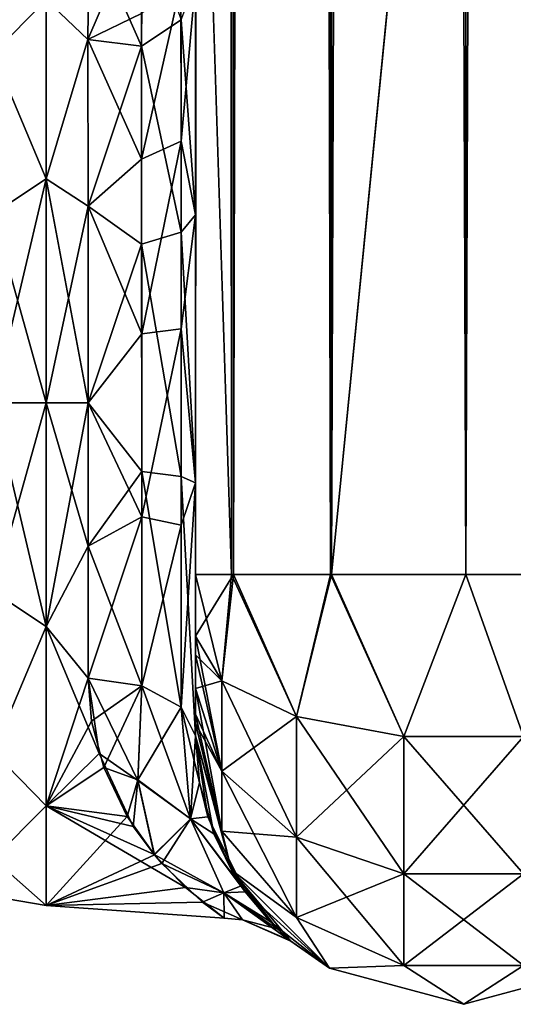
# Model space of a CAD drawing. Extents: x -23 to 470, y -2000 to 0.
# Tile 31 of 247: x 94 to 117, y -2000 to -1954. Entities that reach past the tile are written whole.
import ezdxf

# ---------------------------------------------------------------- set-up
doc = ezdxf.new("R2010")
doc.units = 0
doc.header["$LTSCALE"] = 65.185185
for name, color, linetype in [('100', 7, 'CONTINUOUS'), ('101', 7, 'CONTINUOUS'), ('102', 7, 'CONTINUOUS'), ('105', 7, 'CONTINUOUS'), ('106', 7, 'CONTINUOUS'), ('124', 7, 'CONTINUOUS'), ('125', 7, 'CONTINUOUS'), ('126', 7, 'CONTINUOUS'), ('133', 7, 'CONTINUOUS'), ('78', 7, 'CONTINUOUS'), ('83', 7, 'CONTINUOUS'), ('84', 7, 'CONTINUOUS'), ('93', 7, 'CONTINUOUS'), ('94', 7, 'CONTINUOUS'), ('99', 7, 'CONTINUOUS')]:
    doc.layers.add(name, color=color, linetype=linetype)

msp = doc.modelspace()

# ---------------------------------------------------------------- linework, layer by layer
at = {"layer": '100', "linetype": 'CONTINUOUS'}
for points in [[(95.5, -1972, -24), (95.5, -1982.413, -21.623), (93.025, -1972, -22.975), (95.5, -1972, -24)], [(93.025, -1972, -22.975), (95.5, -1982.413, -21.623), (93.025, -1980.792, -21.226), (93.025, -1972, -22.975)], [(95.5, -1982.413, 21.623), (95.5, -1972, 24), (93.025, -1980.792, 21.226), (95.5, -1982.413, 21.623)], [(95.5, -1972, 24), (93.025, -1972, 22.975), (93.025, -1980.792, 21.226), (95.5, -1972, 24)], [(95.5, -1982.413, -21.623), (93.025, -1988.246, -16.246), (93.025, -1980.792, -21.226), (95.5, -1982.413, -21.623)], [(95.5, -1982.413, 21.623), (93.025, -1980.792, 21.226), (93.025, -1988.246, 16.246), (95.5, -1982.413, 21.623)], [(95.5, -1982.413, -21.623), (95.5, -1990.764, -14.964), (93.025, -1988.246, -16.246), (95.5, -1982.413, -21.623)], [(95.5, -1990.764, 14.964), (95.5, -1982.413, 21.623), (93.025, -1988.246, 16.246), (95.5, -1990.764, 14.964)], [(95.5, -1990.764, -14.964), (93.025, -1993.226, -8.792), (93.025, -1988.246, -16.246), (95.5, -1990.764, -14.964)], [(95.5, -1990.764, 14.964), (93.025, -1988.246, 16.246), (93.025, -1993.226, 8.792), (95.5, -1990.764, 14.964)], [(95.5, -1990.764, -14.964), (95.5, -1995.398, -5.341), (93.025, -1993.226, -8.792), (95.5, -1990.764, -14.964)], [(95.5, -1995.398, 5.341), (95.5, -1990.764, 14.964), (93.025, -1993.226, 8.792), (95.5, -1995.398, 5.341)], [(95.5, -1995.398, -5.341), (93.025, -1994.975, 0), (93.025, -1993.226, -8.792), (95.5, -1995.398, -5.341)], [(95.5, -1995.398, 5.341), (93.025, -1993.226, 8.792), (93.025, -1994.975, 0), (95.5, -1995.398, 5.341)], [(95.5, -1995.398, -5.341), (95.5, -1995.398, 5.341), (93.025, -1994.975, 0), (95.5, -1995.398, -5.341)]]:
    msp.add_3dface(points, dxfattribs=at)
at = {"layer": '101', "linetype": 'CONTINUOUS'}
for points in [[(121.35, -20, 113.412), (115.05, -20, 115.1), (121.35, -1980, 113.412), (121.35, -20, 113.412)], [(121.35, -1980, 113.412), (115.05, -20, 115.1), (115.05, -83.45, 115.1), (121.35, -1980, 113.412)], [(115.05, -1916.55, 115.1), (121.35, -1980, 113.412), (115.05, -83.45, 115.1), (115.05, -1916.55, 115.1)], [(115.05, -1980, 115.1), (121.35, -1980, 113.412), (115.05, -1916.55, 115.1), (115.05, -1980, 115.1)]]:
    msp.add_3dface(points, dxfattribs=at)
at = {"layer": '102', "linetype": 'CONTINUOUS'}
for points in [[(102.45, -20, 102.5), (102.45, -71.85, 102.5), (104.138, -1980, 108.8), (102.45, -20, 102.5)], [(104.138, -20, 108.8), (102.45, -20, 102.5), (104.138, -1980, 108.8), (104.138, -20, 108.8)], [(108.747, -20, 113.41), (104.138, -20, 108.8), (108.747, -1980, 113.41), (108.747, -20, 113.41)], [(104.138, -20, 108.8), (104.138, -1980, 108.8), (108.747, -1980, 113.41), (104.138, -20, 108.8)], [(115.05, -1980, 115.1), (108.747, -20, 113.41), (108.747, -1980, 113.41), (115.05, -1980, 115.1)], [(108.747, -20, 113.41), (115.05, -1980, 115.1), (115.05, -1916.55, 115.1), (108.747, -20, 113.41)], [(102.45, -71.85, 102.5), (102.45, -1928.15, 102.5), (104.138, -1980, 108.8), (102.45, -71.85, 102.5)], [(102.45, -1928.15, 102.5), (102.45, -1980, 102.5), (104.138, -1980, 108.8), (102.45, -1928.15, 102.5)]]:
    msp.add_3dface(points, dxfattribs=at)
at = {"layer": '105', "linetype": 'CONTINUOUS'}
for points in [[(121.3, -20, -113.325), (121.3, -1980, -113.325), (115.05, -1980, -115), (121.3, -20, -113.325)], [(121.3, -20, -113.325), (115.05, -1980, -115), (115.05, -1916.55, -115), (121.3, -20, -113.325)]]:
    msp.add_3dface(points, dxfattribs=at)
at = {"layer": '106', "linetype": 'CONTINUOUS'}
for points in [[(102.45, -1980, -102.5), (102.45, -1928.15, -102.5), (104.225, -20, -108.75), (102.45, -1980, -102.5)], [(102.45, -1980, -102.5), (104.225, -20, -108.75), (104.225, -1980, -108.75), (102.45, -1980, -102.5)], [(104.225, -20, -108.75), (108.797, -20, -113.323), (104.225, -1980, -108.75), (104.225, -20, -108.75)], [(108.797, -20, -113.323), (108.797, -1980, -113.323), (104.225, -1980, -108.75), (108.797, -20, -113.323)], [(108.797, -20, -113.323), (115.05, -20, -115), (108.797, -1980, -113.323), (108.797, -20, -113.323)], [(108.797, -1980, -113.323), (115.05, -20, -115), (115.05, -83.45, -115), (108.797, -1980, -113.323)], [(108.797, -1980, -113.323), (115.05, -83.45, -115), (115.05, -1916.55, -115), (108.797, -1980, -113.323)], [(115.05, -1980, -115), (108.797, -1980, -113.323), (115.05, -1916.55, -115), (115.05, -1980, -115)]]:
    msp.add_3dface(points, dxfattribs=at)
at = {"layer": '124', "linetype": 'CONTINUOUS'}
for points in [[(102.45, -1982.865, -101.931), (102.45, -1980, -102.5), (104.225, -1980, -108.75), (102.45, -1982.865, -101.931)], [(102.45, -1982.865, -101.931), (104.225, -1980, -108.75), (103.688, -1984.946, -106.94), (102.45, -1982.865, -101.931)], [(103.688, -1984.946, -106.94), (104.225, -1980, -108.75), (107.156, -1986.61, -110.958), (103.688, -1984.946, -106.94)], [(104.225, -1980, -108.75), (108.797, -1980, -113.323), (107.156, -1986.61, -110.958), (104.225, -1980, -108.75)], [(107.156, -1986.61, -110.958), (108.797, -1980, -113.323), (112.168, -1987.534, -113.188), (107.156, -1986.61, -110.958)], [(108.797, -1980, -113.323), (115.05, -1980, -115), (112.168, -1987.534, -113.188), (108.797, -1980, -113.323)], [(112.168, -1987.534, -113.188), (115.05, -1980, -115), (117.732, -1987.534, -113.188), (112.168, -1987.534, -113.188)], [(115.05, -1980, -115), (121.3, -1980, -113.325), (117.732, -1987.534, -113.188), (115.05, -1980, -115)], [(102.45, -1983.734, -101.5), (102.45, -1982.865, -101.931), (103.688, -1984.946, -106.94), (102.45, -1983.734, -101.5)], [(102.45, -1985.305, -100.301), (102.45, -1983.734, -101.5), (103.688, -1984.946, -106.94), (102.45, -1985.305, -100.301)], [(102.45, -1985.305, -100.301), (103.688, -1984.946, -106.94), (103.688, -1989.142, -104.135), (102.45, -1985.305, -100.301)], [(103.688, -1984.946, -106.94), (107.156, -1986.61, -110.958), (103.688, -1989.142, -104.135), (103.688, -1984.946, -106.94)], [(102.45, -1986.5, -98.734), (102.45, -1985.305, -100.301), (103.688, -1989.142, -104.135), (102.45, -1986.5, -98.734)], [(102.45, -1986.933, -97.86), (102.45, -1986.5, -98.734), (103.688, -1989.142, -104.135), (102.45, -1986.933, -97.86)], [(102.45, -1987.5, -95), (102.45, -1986.933, -97.86), (103.688, -1991.944, -99.936), (102.45, -1987.5, -95)], [(103.688, -1991.944, -99.936), (102.45, -1986.933, -97.86), (103.688, -1989.142, -104.135), (103.688, -1991.944, -99.936)], [(103.688, -1989.142, -104.135), (107.156, -1986.61, -110.958), (107.156, -1992.219, -107.209), (103.688, -1989.142, -104.135)], [(107.156, -1986.61, -110.958), (112.168, -1987.534, -113.188), (107.156, -1992.219, -107.209), (107.156, -1986.61, -110.958)], [(104.125, -1993.75, -95), (102.45, -1987.5, -95), (103.688, -1991.944, -99.936), (104.125, -1993.75, -95)], [(107.156, -1992.219, -107.209), (112.168, -1987.534, -113.188), (112.168, -1993.926, -108.915), (107.156, -1992.219, -107.209)], [(112.168, -1987.534, -113.188), (117.732, -1987.534, -113.188), (112.168, -1993.926, -108.915), (112.168, -1987.534, -113.188)], [(112.168, -1993.926, -108.915), (117.732, -1987.534, -113.188), (117.732, -1993.926, -108.915), (112.168, -1993.926, -108.915)], [(103.688, -1991.944, -99.936), (103.688, -1989.142, -104.135), (107.156, -1992.219, -107.209), (103.688, -1991.944, -99.936)], [(107.156, -1995.963, -101.598), (104.125, -1993.75, -95), (103.688, -1991.944, -99.936), (107.156, -1995.963, -101.598)], [(107.156, -1995.963, -101.598), (103.688, -1991.944, -99.936), (107.156, -1992.219, -107.209), (107.156, -1995.963, -101.598)], [(107.156, -1995.963, -101.598), (107.156, -1992.219, -107.209), (112.168, -1993.926, -108.915), (107.156, -1995.963, -101.598)], [(108.7, -1998.325, -95), (104.125, -1993.75, -95), (107.156, -1995.963, -101.598), (108.7, -1998.325, -95)], [(112.168, -1998.194, -102.519), (107.156, -1995.963, -101.598), (112.168, -1993.926, -108.915), (112.168, -1998.194, -102.519)], [(117.732, -1998.194, -102.519), (112.168, -1998.194, -102.519), (117.732, -1993.926, -108.915), (117.732, -1998.194, -102.519)], [(112.168, -1998.194, -102.519), (112.168, -1993.926, -108.915), (117.732, -1993.926, -108.915), (112.168, -1998.194, -102.519)], [(112.168, -1998.194, -102.519), (108.7, -1998.325, -95), (107.156, -1995.963, -101.598), (112.168, -1998.194, -102.519)], [(114.95, -2000, -95), (108.7, -1998.325, -95), (112.168, -1998.194, -102.519), (114.95, -2000, -95)], [(117.732, -1998.194, -102.519), (114.95, -2000, -95), (112.168, -1998.194, -102.519), (117.732, -1998.194, -102.519)], [(121.2, -1998.325, -95), (114.95, -2000, -95), (117.732, -1998.194, -102.519), (121.2, -1998.325, -95)]]:
    msp.add_3dface(points, dxfattribs=at)
at = {"layer": '125', "linetype": 'CONTINUOUS'}
for points in [[(102.45, -1987.5, 95), (102.45, -1987.5, 24.51), (102.64, -1989.673, 22.298), (102.45, -1987.5, 95)], [(103.313, -1992.064, 19.022), (102.45, -1987.5, 95), (102.64, -1989.673, 22.298), (103.313, -1992.064, 19.022)], [(102.45, -1987.5, 95), (103.313, -1992.064, 19.022), (104.125, -1993.75, 95), (102.45, -1987.5, 95)], [(102.45, -1987.5, -24.51), (102.45, -1987.5, -95), (104.125, -1993.75, -95), (102.45, -1987.5, -24.51)], [(102.45, -1987.5, -24.51), (104.125, -1993.75, -95), (103.034, -1991.277, -20.221), (102.45, -1987.5, -24.51)], [(103.034, -1991.277, -20.221), (104.125, -1993.75, -95), (104.774, -1994.76, -13.509), (103.034, -1991.277, -20.221)], [(103.313, -1992.064, 19.022), (104.582, -1994.483, 14.216), (104.125, -1993.75, 95), (103.313, -1992.064, 19.022)], [(104.125, -1993.75, -95), (108.7, -1998.325, -95), (104.774, -1994.76, -13.509), (104.125, -1993.75, -95)], [(106.262, -1996.487, 7.242), (106.899, -1997.062, 2.518), (104.125, -1993.75, 95), (106.262, -1996.487, 7.242)], [(104.125, -1993.75, 95), (106.899, -1997.062, 2.518), (108.7, -1998.325, 95), (104.125, -1993.75, 95)], [(104.582, -1994.483, 14.216), (106.262, -1996.487, 7.242), (104.125, -1993.75, 95), (104.582, -1994.483, 14.216)], [(104.774, -1994.76, -13.509), (108.7, -1998.325, -95), (105.926, -1996.15, -8.885), (104.774, -1994.76, -13.509)], [(105.926, -1996.15, -8.885), (108.7, -1998.325, -95), (106.841, -1997.013, -3.192), (105.926, -1996.15, -8.885)], [(106.841, -1997.013, -3.192), (108.7, -1998.325, -95), (106.899, -1997.062, 2.518), (106.841, -1997.013, -3.192)], [(106.899, -1997.062, 2.518), (108.7, -1998.325, -95), (108.7, -1998.325, 95), (106.899, -1997.062, 2.518)], [(108.7, -1998.325, -95), (114.95, -2000, -95), (108.7, -1998.325, 95), (108.7, -1998.325, -95)], [(108.7, -1998.325, 95), (114.95, -2000, -95), (114.95, -2000, 95), (108.7, -1998.325, 95)], [(114.95, -2000, -95), (121.2, -1998.325, -95), (114.95, -2000, 95), (114.95, -2000, -95)], [(114.95, -2000, 95), (121.2, -1998.325, -95), (121.2, -1998.325, 95), (114.95, -2000, 95)]]:
    msp.add_3dface(points, dxfattribs=at)
at = {"layer": '126', "linetype": 'CONTINUOUS'}
for points in [[(102.45, -1980, 102.5), (102.45, -1982.865, 101.931), (103.688, -1984.946, 106.94), (102.45, -1980, 102.5)], [(102.45, -1980, 102.5), (103.688, -1984.946, 106.94), (104.138, -1980, 108.8), (102.45, -1980, 102.5)], [(103.688, -1984.946, 106.94), (107.156, -1986.61, 110.958), (104.138, -1980, 108.8), (103.688, -1984.946, 106.94)], [(104.138, -1980, 108.8), (107.156, -1986.61, 110.958), (108.747, -1980, 113.41), (104.138, -1980, 108.8)], [(107.156, -1986.61, 110.958), (112.168, -1987.534, 113.188), (108.747, -1980, 113.41), (107.156, -1986.61, 110.958)], [(112.168, -1987.534, 113.188), (115.05, -1980, 115.1), (108.747, -1980, 113.41), (112.168, -1987.534, 113.188)], [(117.732, -1987.534, 113.188), (115.05, -1980, 115.1), (112.168, -1987.534, 113.188), (117.732, -1987.534, 113.188)], [(121.35, -1980, 113.412), (115.05, -1980, 115.1), (117.732, -1987.534, 113.188), (121.35, -1980, 113.412)], [(102.45, -1982.865, 101.931), (102.45, -1983.734, 101.5), (103.688, -1989.142, 104.135), (102.45, -1982.865, 101.931)], [(103.688, -1984.946, 106.94), (102.45, -1982.865, 101.931), (103.688, -1989.142, 104.135), (103.688, -1984.946, 106.94)], [(102.45, -1983.734, 101.5), (102.45, -1985.305, 100.301), (103.688, -1989.142, 104.135), (102.45, -1983.734, 101.5)], [(107.156, -1986.61, 110.958), (103.688, -1984.946, 106.94), (107.156, -1992.219, 107.209), (107.156, -1986.61, 110.958)], [(103.688, -1984.946, 106.94), (103.688, -1989.142, 104.135), (107.156, -1992.219, 107.209), (103.688, -1984.946, 106.94)], [(102.45, -1985.305, 100.301), (102.45, -1986.5, 98.734), (103.688, -1991.944, 99.936), (102.45, -1985.305, 100.301)], [(102.45, -1985.305, 100.301), (103.688, -1991.944, 99.936), (103.688, -1989.142, 104.135), (102.45, -1985.305, 100.301)], [(102.45, -1986.5, 98.734), (102.45, -1986.933, 97.86), (103.688, -1991.944, 99.936), (102.45, -1986.5, 98.734)], [(102.45, -1986.933, 97.86), (102.45, -1987.5, 95), (104.125, -1993.75, 95), (102.45, -1986.933, 97.86)], [(102.45, -1986.933, 97.86), (104.125, -1993.75, 95), (103.688, -1991.944, 99.936), (102.45, -1986.933, 97.86)], [(112.168, -1987.534, 113.188), (107.156, -1986.61, 110.958), (112.168, -1993.926, 108.915), (112.168, -1987.534, 113.188)], [(107.156, -1986.61, 110.958), (107.156, -1992.219, 107.209), (112.168, -1993.926, 108.915), (107.156, -1986.61, 110.958)], [(117.732, -1987.534, 113.188), (112.168, -1987.534, 113.188), (117.732, -1993.926, 108.915), (117.732, -1987.534, 113.188)], [(112.168, -1987.534, 113.188), (112.168, -1993.926, 108.915), (117.732, -1993.926, 108.915), (112.168, -1987.534, 113.188)], [(103.688, -1991.944, 99.936), (107.156, -1995.963, 101.598), (103.688, -1989.142, 104.135), (103.688, -1991.944, 99.936)], [(103.688, -1989.142, 104.135), (107.156, -1995.963, 101.598), (107.156, -1992.219, 107.209), (103.688, -1989.142, 104.135)], [(103.688, -1991.944, 99.936), (104.125, -1993.75, 95), (107.156, -1995.963, 101.598), (103.688, -1991.944, 99.936)], [(107.156, -1995.963, 101.598), (112.168, -1998.194, 102.519), (107.156, -1992.219, 107.209), (107.156, -1995.963, 101.598)], [(107.156, -1992.219, 107.209), (112.168, -1998.194, 102.519), (112.168, -1993.926, 108.915), (107.156, -1992.219, 107.209)], [(104.125, -1993.75, 95), (108.7, -1998.325, 95), (107.156, -1995.963, 101.598), (104.125, -1993.75, 95)], [(112.168, -1998.194, 102.519), (117.732, -1998.194, 102.519), (112.168, -1993.926, 108.915), (112.168, -1998.194, 102.519)], [(112.168, -1993.926, 108.915), (117.732, -1998.194, 102.519), (117.732, -1993.926, 108.915), (112.168, -1993.926, 108.915)], [(107.156, -1995.963, 101.598), (108.7, -1998.325, 95), (112.168, -1998.194, 102.519), (107.156, -1995.963, 101.598)], [(108.7, -1998.325, 95), (114.95, -2000, 95), (112.168, -1998.194, 102.519), (108.7, -1998.325, 95)], [(112.168, -1998.194, 102.519), (114.95, -2000, 95), (117.732, -1998.194, 102.519), (112.168, -1998.194, 102.519)], [(114.95, -2000, 95), (121.2, -1998.325, 95), (117.732, -1998.194, 102.519), (114.95, -2000, 95)]]:
    msp.add_3dface(points, dxfattribs=at)
at = {"layer": '133', "linetype": 'CONTINUOUS'}
for points in [[(97.45, -1984.828, 20.284), (97.616, -1986.819, 18.878), (99.948, -1985.185, 20.849), (97.45, -1984.828, 20.284)], [(97.97, -1988.331, -17.587), (97.45, -1984.828, -20.284), (99.774, -1989.587, -16.609), (97.97, -1988.331, -17.587)], [(97.45, -1984.828, -20.284), (99.948, -1985.185, -20.849), (99.774, -1989.587, -16.609), (97.45, -1984.828, -20.284)], [(97.616, -1986.819, 18.878), (98.187, -1988.986, 16.955), (99.948, -1985.185, 20.849), (97.616, -1986.819, 18.878)], [(99.948, -1985.185, 20.849), (98.187, -1988.986, 16.955), (99.77, -1989.556, 16.645), (99.948, -1985.185, 20.849)], [(101.78, -1986.164, 22.397), (99.948, -1985.185, 20.849), (99.77, -1989.556, 16.645), (101.78, -1986.164, 22.397)], [(99.948, -1985.185, -20.849), (102.22, -1991.373, -16.127), (99.774, -1989.587, -16.609), (99.948, -1985.185, -20.849)], [(99.948, -1985.185, -20.849), (101.78, -1986.164, -22.397), (102.22, -1991.373, -16.127), (99.948, -1985.185, -20.849)], [(102.219, -1991.371, 16.129), (101.78, -1986.164, 22.397), (99.77, -1989.556, 16.645), (102.219, -1991.371, 16.129)], [(102.45, -1987.5, 24.51), (101.78, -1986.164, 22.397), (102.219, -1991.371, 16.129), (102.45, -1987.5, 24.51)], [(102.45, -1987.5, -24.51), (103.034, -1991.277, -20.221), (101.78, -1986.164, -22.397), (102.45, -1987.5, -24.51)], [(101.78, -1986.164, -22.397), (103.034, -1991.277, -20.221), (102.22, -1991.373, -16.127), (101.78, -1986.164, -22.397)], [(102.64, -1989.673, 22.298), (102.45, -1987.5, 24.51), (102.219, -1991.371, 16.129), (102.64, -1989.673, 22.298)], [(99.558, -1991.717, -13.683), (97.97, -1988.331, -17.587), (99.774, -1989.587, -16.609), (99.558, -1991.717, -13.683)], [(98.187, -1988.986, 16.955), (99.268, -1991.254, 14.327), (99.77, -1989.556, 16.645), (98.187, -1988.986, 16.955)], [(99.268, -1991.254, 14.327), (100.54, -1993.046, 11.536), (99.77, -1989.556, 16.645), (99.268, -1991.254, 14.327)], [(100.532, -1993.035, -11.556), (99.558, -1991.717, -13.683), (99.774, -1989.587, -16.609), (100.532, -1993.035, -11.556)], [(100.54, -1993.046, 11.536), (102.219, -1991.371, 16.129), (99.77, -1989.556, 16.645), (100.54, -1993.046, 11.536)], [(102.22, -1991.373, -16.127), (100.532, -1993.035, -11.556), (99.774, -1989.587, -16.609), (102.22, -1991.373, -16.127)], [(103.313, -1992.064, 19.022), (102.64, -1989.673, 22.298), (102.219, -1991.371, 16.129), (103.313, -1992.064, 19.022)], [(100.532, -1993.035, -11.556), (102.22, -1991.373, -16.127), (103.768, -1994.816, -8.371), (100.532, -1993.035, -11.556)], [(100.54, -1993.046, 11.536), (100.884, -1993.443, 10.78), (102.219, -1991.371, 16.129), (100.54, -1993.046, 11.536)], [(100.884, -1993.443, 10.78), (103.767, -1994.815, 8.376), (102.219, -1991.371, 16.129), (100.884, -1993.443, 10.78)], [(104.582, -1994.483, 14.216), (103.313, -1992.064, 19.022), (102.219, -1991.371, 16.129), (104.582, -1994.483, 14.216)], [(103.767, -1994.815, 8.376), (104.582, -1994.483, 14.216), (102.219, -1991.371, 16.129), (103.767, -1994.815, 8.376)], [(103.034, -1991.277, -20.221), (104.774, -1994.76, -13.509), (102.22, -1991.373, -16.127), (103.034, -1991.277, -20.221)], [(102.22, -1991.373, -16.127), (104.774, -1994.76, -13.509), (103.768, -1994.816, -8.371), (102.22, -1991.373, -16.127)], [(101.996, -1994.559, -8.191), (100.532, -1993.035, -11.556), (103.768, -1994.816, -8.371), (101.996, -1994.559, -8.191)], [(100.884, -1993.443, 10.78), (102.786, -1995.24, 5.993), (103.767, -1994.815, 8.376), (100.884, -1993.443, 10.78)], [(103.794, -1995.991, -0.667), (101.996, -1994.559, -8.191), (103.768, -1994.816, -8.371), (103.794, -1995.991, -0.667)], [(102.786, -1995.24, 5.993), (104.641, -1996.069, 0.004), (103.767, -1994.815, 8.376), (102.786, -1995.24, 5.993)], [(106.262, -1996.487, 7.242), (104.582, -1994.483, 14.216), (103.767, -1994.815, 8.376), (106.262, -1996.487, 7.242)], [(104.641, -1996.069, 0.004), (106.262, -1996.487, 7.242), (103.767, -1994.815, 8.376), (104.641, -1996.069, 0.004)], [(104.774, -1994.76, -13.509), (105.926, -1996.15, -8.885), (103.768, -1994.816, -8.371), (104.774, -1994.76, -13.509)], [(103.794, -1995.991, -0.667), (103.768, -1994.816, -8.371), (104.641, -1996.069, 0.004), (103.794, -1995.991, -0.667)], [(105.926, -1996.15, -8.885), (106.841, -1997.013, -3.192), (103.768, -1994.816, -8.371), (105.926, -1996.15, -8.885)], [(103.768, -1994.816, -8.371), (106.841, -1997.013, -3.192), (104.641, -1996.069, 0.004), (103.768, -1994.816, -8.371)], [(102.786, -1995.24, 5.993), (103.794, -1995.991, -0.667), (104.641, -1996.069, 0.004), (102.786, -1995.24, 5.993)], [(106.841, -1997.013, -3.192), (106.899, -1997.062, 2.518), (104.641, -1996.069, 0.004), (106.841, -1997.013, -3.192)], [(106.899, -1997.062, 2.518), (106.262, -1996.487, 7.242), (104.641, -1996.069, 0.004), (106.899, -1997.062, 2.518)]]:
    msp.add_3dface(points, dxfattribs=at)
at = {"layer": '78', "linetype": 'CONTINUOUS'}
for points in [[(102.45, -1928.15, 102.5), (102.45, -1933.409, 101.816), (102.45, -1980, 102.5), (102.45, -1928.15, 102.5)], [(102.45, -1980, -102.5), (102.45, -1982.865, -101.931), (102.45, -1928.15, -102.5), (102.45, -1980, -102.5)], [(102.45, -1928.15, -102.5), (102.45, -1982.865, -101.931), (102.45, -1933.41, -101.816), (102.45, -1928.15, -102.5)], [(102.45, -1933.409, 60.816), (102.45, -1938.355, 58.772), (102.45, -1987.5, 95), (102.45, -1933.409, 60.816)], [(102.45, -1938.356, 64.228), (102.45, -1933.409, 60.816), (102.45, -1987.5, 95), (102.45, -1938.356, 64.228)], [(102.45, -1933.409, 101.816), (102.45, -1938.355, 99.772), (102.45, -1982.865, 101.931), (102.45, -1933.409, 101.816)], [(102.45, -1980, 102.5), (102.45, -1933.409, 101.816), (102.45, -1982.865, 101.931), (102.45, -1980, 102.5)], [(102.45, -1983.734, -101.5), (102.45, -1985.305, -100.301), (102.45, -1933.41, -101.816), (102.45, -1983.734, -101.5)], [(102.45, -1933.41, -101.816), (102.45, -1985.305, -100.301), (102.45, -1938.356, -99.772), (102.45, -1933.41, -101.816)], [(102.45, -1982.865, -101.931), (102.45, -1983.734, -101.5), (102.45, -1933.41, -101.816), (102.45, -1982.865, -101.931)], [(102.45, -1938.355, 58.772), (102.45, -1942.614, 55.522), (102.45, -1987.5, 95), (102.45, -1938.355, 58.772)], [(102.45, -1938.355, 99.772), (102.45, -1942.614, 96.522), (102.45, -1986.5, 98.734), (102.45, -1938.355, 99.772)], [(102.45, -1982.865, 101.931), (102.45, -1938.355, 99.772), (102.45, -1983.734, 101.5), (102.45, -1982.865, 101.931)], [(102.45, -1983.734, 101.5), (102.45, -1938.355, 99.772), (102.45, -1985.305, 100.301), (102.45, -1983.734, 101.5)], [(102.45, -1985.305, 100.301), (102.45, -1938.355, 99.772), (102.45, -1986.5, 98.734), (102.45, -1985.305, 100.301)], [(102.45, -1942.614, -67.478), (102.45, -1987.5, -24.51), (102.45, -1938.355, -64.228), (102.45, -1942.614, -67.478)], [(102.45, -1938.355, -64.228), (102.45, -1987.5, -24.51), (102.45, -1938.356, -58.772), (102.45, -1938.355, -64.228)], [(102.45, -1942.615, 26.479), (102.45, -1938.356, 23.228), (102.45, -1963.25, 27.648), (102.45, -1942.615, 26.479)], [(102.45, -1963.25, 27.648), (102.45, -1938.356, 23.228), (102.45, -1952.417, 21.376), (102.45, -1963.25, 27.648)], [(102.45, -1942.615, 67.479), (102.45, -1938.356, 64.228), (102.45, -1987.5, 95), (102.45, -1942.615, 67.479)], [(102.45, -1938.356, -58.772), (102.45, -1987.5, -24.51), (102.45, -1942.615, -55.521), (102.45, -1938.356, -58.772)], [(102.45, -1986.5, -98.734), (102.45, -1986.933, -97.86), (102.45, -1938.356, -99.772), (102.45, -1986.5, -98.734)], [(102.45, -1938.356, -99.772), (102.45, -1986.933, -97.86), (102.45, -1942.615, -96.521), (102.45, -1938.356, -99.772)], [(102.45, -1985.305, -100.301), (102.45, -1986.5, -98.734), (102.45, -1938.356, -99.772), (102.45, -1985.305, -100.301)], [(102.45, -1942.614, 55.522), (102.45, -1945.88, 51.282), (102.45, -1987.5, 95), (102.45, -1942.614, 55.522)], [(102.45, -1942.614, 96.522), (102.45, -1945.88, 92.282), (102.45, -1987.5, 95), (102.45, -1942.614, 96.522)], [(102.45, -1986.5, 98.734), (102.45, -1942.614, 96.522), (102.45, -1986.933, 97.86), (102.45, -1986.5, 98.734)], [(102.45, -1986.933, 97.86), (102.45, -1942.614, 96.522), (102.45, -1987.5, 95), (102.45, -1986.933, 97.86)], [(102.45, -1945.88, -71.718), (102.45, -1987.5, -24.51), (102.45, -1942.614, -67.478), (102.45, -1945.88, -71.718)], [(102.45, -1942.614, -26.478), (102.45, -1945.88, -30.718), (102.45, -1963.249, -27.648), (102.45, -1942.614, -26.478)], [(102.45, -1952.417, -21.376), (102.45, -1942.614, -26.478), (102.45, -1963.249, -27.648), (102.45, -1952.417, -21.376)], [(102.45, -1945.882, 30.72), (102.45, -1942.615, 26.479), (102.45, -1975.732, 28.753), (102.45, -1945.882, 30.72)], [(102.45, -1975.732, 28.753), (102.45, -1942.615, 26.479), (102.45, -1963.25, 27.648), (102.45, -1975.732, 28.753)], [(102.45, -1945.882, 71.72), (102.45, -1942.615, 67.479), (102.45, -1987.5, 95), (102.45, -1945.882, 71.72)], [(102.45, -1942.615, -55.521), (102.45, -1987.5, -24.51), (102.45, -1945.882, -51.28), (102.45, -1942.615, -55.521)], [(102.45, -1986.933, -97.86), (102.45, -1987.5, -95), (102.45, -1942.615, -96.521), (102.45, -1986.933, -97.86)], [(102.45, -1942.615, -96.521), (102.45, -1987.5, -95), (102.45, -1945.882, -92.28), (102.45, -1942.615, -96.521)], [(102.45, -1945.88, 51.282), (102.45, -1947.944, 46.329), (102.45, -1987.5, 95), (102.45, -1945.88, 51.282)], [(102.45, -1945.88, 92.282), (102.45, -1947.944, 87.329), (102.45, -1987.5, 95), (102.45, -1945.88, 92.282)], [(102.45, -1947.944, -76.671), (102.45, -1987.5, -24.51), (102.45, -1945.88, -71.718), (102.45, -1947.944, -76.671)], [(102.45, -1945.88, -30.718), (102.45, -1947.944, -35.671), (102.45, -1975.731, -28.753), (102.45, -1945.88, -30.718)], [(102.45, -1963.249, -27.648), (102.45, -1945.88, -30.718), (102.45, -1975.731, -28.753), (102.45, -1963.249, -27.648)], [(102.45, -1947.944, 35.673), (102.45, -1945.882, 30.72), (102.45, -1987.5, 95), (102.45, -1947.944, 35.673)], [(102.45, -1987.5, 95), (102.45, -1945.882, 30.72), (102.45, -1975.732, 28.753), (102.45, -1987.5, 95)], [(102.45, -1947.944, 76.673), (102.45, -1945.882, 71.72), (102.45, -1987.5, 95), (102.45, -1947.944, 76.673)], [(102.45, -1987.5, -95), (102.45, -1987.5, -24.51), (102.45, -1945.882, -92.28), (102.45, -1987.5, -95)], [(102.45, -1945.882, -92.28), (102.45, -1987.5, -24.51), (102.45, -1947.944, -87.327), (102.45, -1945.882, -92.28)], [(102.45, -1945.882, -51.28), (102.45, -1987.5, -24.51), (102.45, -1947.944, -46.327), (102.45, -1945.882, -51.28)], [(102.45, -1948.65, 41.001), (102.45, -1947.944, 35.673), (102.45, -1987.5, 95), (102.45, -1948.65, 41.001)], [(102.45, -1947.944, 46.329), (102.45, -1948.65, 41.001), (102.45, -1987.5, 95), (102.45, -1947.944, 46.329)], [(102.45, -1948.65, 82.001), (102.45, -1947.944, 76.673), (102.45, -1987.5, 95), (102.45, -1948.65, 82.001)], [(102.45, -1947.944, 87.329), (102.45, -1948.65, 82.001), (102.45, -1987.5, 95), (102.45, -1947.944, 87.329)], [(102.45, -1947.944, -87.327), (102.45, -1987.5, -24.51), (102.45, -1948.65, -81.999), (102.45, -1947.944, -87.327)], [(102.45, -1948.65, -81.999), (102.45, -1987.5, -24.51), (102.45, -1947.944, -76.671), (102.45, -1948.65, -81.999)], [(102.45, -1947.944, -46.327), (102.45, -1987.5, -24.51), (102.45, -1948.65, -40.999), (102.45, -1947.944, -46.327)], [(102.45, -1947.944, -35.671), (102.45, -1948.65, -40.999), (102.45, -1975.731, -28.753), (102.45, -1947.944, -35.671)], [(102.45, -1948.65, -40.999), (102.45, -1987.5, -24.51), (102.45, -1975.731, -28.753), (102.45, -1948.65, -40.999)], [(102.45, -1987.5, 24.51), (102.45, -1987.5, 95), (102.45, -1975.732, 28.753), (102.45, -1987.5, 24.51)]]:
    msp.add_3dface(points, dxfattribs=at)
at = {"layer": '83', "linetype": 'CONTINUOUS'}
for points in [[(95.5, -1982.413, -21.623), (95.5, -1972, -24), (97.45, -1978.677, -23.052), (95.5, -1982.413, -21.623)], [(97.45, -1978.677, -23.052), (95.5, -1972, -24), (97.45, -1972, -24), (97.45, -1978.677, -23.052)], [(95.5, -1972, 24), (95.5, -1982.413, 21.623), (97.45, -1972, 24), (95.5, -1972, 24)], [(97.45, -1972, 24), (95.5, -1982.413, 21.623), (97.45, -1978.677, 23.052), (97.45, -1972, 24)], [(97.45, -1984.828, -20.284), (95.5, -1982.413, -21.623), (97.45, -1978.677, -23.052), (97.45, -1984.828, -20.284)], [(97.45, -1978.677, 23.052), (95.5, -1982.413, 21.623), (97.45, -1984.828, 20.284), (97.45, -1978.677, 23.052)], [(95.5, -1990.764, -14.964), (95.5, -1982.413, -21.623), (97.97, -1988.331, -17.587), (95.5, -1990.764, -14.964)], [(97.97, -1988.331, -17.587), (95.5, -1982.413, -21.623), (97.45, -1984.828, -20.284), (97.97, -1988.331, -17.587)], [(95.5, -1982.413, 21.623), (95.5, -1990.764, 14.964), (97.45, -1984.828, 20.284), (95.5, -1982.413, 21.623)], [(97.45, -1984.828, 20.284), (95.5, -1990.764, 14.964), (97.616, -1986.819, 18.878), (97.45, -1984.828, 20.284)], [(97.616, -1986.819, 18.878), (95.5, -1990.764, 14.964), (98.187, -1988.986, 16.955), (97.616, -1986.819, 18.878)], [(99.558, -1991.717, -13.683), (95.5, -1990.764, -14.964), (97.97, -1988.331, -17.587), (99.558, -1991.717, -13.683)], [(98.187, -1988.986, 16.955), (95.5, -1990.764, 14.964), (99.268, -1991.254, 14.327), (98.187, -1988.986, 16.955)], [(95.5, -1995.398, -5.341), (95.5, -1990.764, -14.964), (101.996, -1994.559, -8.191), (95.5, -1995.398, -5.341)], [(101.996, -1994.559, -8.191), (95.5, -1990.764, -14.964), (100.532, -1993.035, -11.556), (101.996, -1994.559, -8.191)], [(100.532, -1993.035, -11.556), (95.5, -1990.764, -14.964), (99.558, -1991.717, -13.683), (100.532, -1993.035, -11.556)], [(95.5, -1990.764, 14.964), (95.5, -1995.398, 5.341), (99.268, -1991.254, 14.327), (95.5, -1990.764, 14.964)], [(99.268, -1991.254, 14.327), (95.5, -1995.398, 5.341), (100.54, -1993.046, 11.536), (99.268, -1991.254, 14.327)], [(100.54, -1993.046, 11.536), (95.5, -1995.398, 5.341), (100.884, -1993.443, 10.78), (100.54, -1993.046, 11.536)], [(100.884, -1993.443, 10.78), (95.5, -1995.398, 5.341), (102.786, -1995.24, 5.993), (100.884, -1993.443, 10.78)], [(103.794, -1995.991, -0.667), (95.5, -1995.398, -5.341), (101.996, -1994.559, -8.191), (103.794, -1995.991, -0.667)], [(102.786, -1995.24, 5.993), (95.5, -1995.398, 5.341), (103.794, -1995.991, -0.667), (102.786, -1995.24, 5.993)], [(95.5, -1995.398, 5.341), (95.5, -1995.398, -5.341), (103.794, -1995.991, -0.667), (95.5, -1995.398, 5.341)]]:
    msp.add_3dface(points, dxfattribs=at)
at = {"layer": '84', "linetype": 'CONTINUOUS'}
for points in [[(97.5, -1949.885, 9.323), (95.5, -1953.236, 14.964), (97.446, -1955.095, 17.036), (97.5, -1949.885, 9.323)], [(97.446, -1955.095, -17.036), (95.5, -1953.236, -14.964), (97.5, -1949.885, -9.323), (97.446, -1955.095, -17.036)], [(95.5, -1953.236, 14.964), (95.5, -1961.587, 21.623), (97.446, -1955.095, 17.036), (95.5, -1953.236, 14.964)], [(95.5, -1961.587, -21.623), (95.5, -1953.236, -14.964), (97.446, -1955.095, -17.036), (95.5, -1961.587, -21.623)], [(97.446, -1955.095, 17.036), (95.5, -1961.587, 21.623), (97.45, -1962.858, 22.191), (97.446, -1955.095, 17.036)], [(97.45, -1962.858, -22.191), (95.5, -1961.587, -21.623), (97.446, -1955.095, -17.036), (97.45, -1962.858, -22.191)], [(97.45, -1972, -24), (95.5, -1972, -24), (95.5, -1961.587, -21.623), (97.45, -1972, -24)], [(95.5, -1961.587, 21.623), (95.5, -1972, 24), (97.45, -1962.858, 22.191), (95.5, -1961.587, 21.623)], [(97.45, -1972, -24), (95.5, -1961.587, -21.623), (97.45, -1962.858, -22.191), (97.45, -1972, -24)], [(95.5, -1972, 24), (97.45, -1972, 24), (97.45, -1962.858, 22.191), (95.5, -1972, 24)]]:
    msp.add_3dface(points, dxfattribs=at)
at = {"layer": '93', "linetype": 'CONTINUOUS'}
for points in [[(99.946, -1955.405, -18.251), (97.5, -1949.885, -9.323), (99.987, -1949.247, -9.591), (99.946, -1955.405, -18.251)], [(99.946, -1955.405, -18.251), (99.987, -1949.247, -9.591), (101.78, -1954.173, -19.606), (99.946, -1955.405, -18.251)], [(97.446, -1955.095, -17.036), (97.5, -1949.885, -9.323), (99.946, -1955.405, -18.251), (97.446, -1955.095, -17.036)], [(102.45, -1952.417, -21.376), (102.45, -1963.249, -27.648), (101.78, -1954.173, -19.606), (102.45, -1952.417, -21.376)], [(99.946, -1955.405, -18.251), (101.78, -1954.173, -19.606), (101.78, -1964.068, -25.284), (99.946, -1955.405, -18.251)], [(101.78, -1954.173, -19.606), (102.45, -1963.249, -27.648), (101.78, -1964.068, -25.284), (101.78, -1954.173, -19.606)], [(97.45, -1962.858, -22.191), (97.446, -1955.095, -17.036), (99.946, -1955.405, -18.251), (97.45, -1962.858, -22.191)], [(99.946, -1964.617, -23.537), (97.45, -1962.858, -22.191), (99.946, -1955.405, -18.251), (99.946, -1964.617, -23.537)], [(99.946, -1964.617, -23.537), (99.946, -1955.405, -18.251), (101.78, -1964.068, -25.284), (99.946, -1964.617, -23.537)], [(97.45, -1972, -24), (97.45, -1962.858, -22.191), (99.946, -1964.617, -23.537), (97.45, -1972, -24)], [(102.45, -1963.249, -27.648), (102.45, -1975.731, -28.753), (101.78, -1964.068, -25.284), (102.45, -1963.249, -27.648)], [(99.946, -1964.617, -23.537), (101.78, -1964.068, -25.284), (101.78, -1975.434, -26.276), (99.946, -1964.617, -23.537)], [(101.78, -1964.068, -25.284), (102.45, -1975.731, -28.753), (101.78, -1975.434, -26.276), (101.78, -1964.068, -25.284)], [(99.947, -1975.197, -24.46), (97.45, -1972, -24), (99.946, -1964.617, -23.537), (99.947, -1975.197, -24.46)], [(99.947, -1975.197, -24.46), (99.946, -1964.617, -23.537), (101.78, -1975.434, -26.276), (99.947, -1975.197, -24.46)], [(97.45, -1978.677, -23.052), (97.45, -1972, -24), (99.947, -1975.197, -24.46), (97.45, -1978.677, -23.052)], [(99.948, -1985.185, -20.849), (97.45, -1978.677, -23.052), (99.947, -1975.197, -24.46), (99.948, -1985.185, -20.849)], [(99.947, -1975.197, -24.46), (101.78, -1975.434, -26.276), (101.78, -1986.164, -22.397), (99.947, -1975.197, -24.46)], [(99.948, -1985.185, -20.849), (99.947, -1975.197, -24.46), (101.78, -1986.164, -22.397), (99.948, -1985.185, -20.849)], [(102.45, -1975.731, -28.753), (102.45, -1987.5, -24.51), (101.78, -1975.434, -26.276), (102.45, -1975.731, -28.753)], [(101.78, -1975.434, -26.276), (102.45, -1987.5, -24.51), (101.78, -1986.164, -22.397), (101.78, -1975.434, -26.276)], [(97.45, -1984.828, -20.284), (97.45, -1978.677, -23.052), (99.948, -1985.185, -20.849), (97.45, -1984.828, -20.284)]]:
    msp.add_3dface(points, dxfattribs=at)
at = {"layer": '94', "linetype": 'CONTINUOUS'}
for points in [[(97.5, -1949.885, 9.323), (97.446, -1955.095, 17.036), (99.945, -1949.27, 9.582), (97.5, -1949.885, 9.323)], [(99.945, -1949.27, 9.582), (97.446, -1955.095, 17.036), (99.946, -1953.886, 16.744), (99.945, -1949.27, 9.582)], [(99.946, -1960.663, 21.908), (101.78, -1959.821, 23.535), (101.779, -1952.541, 17.987), (99.946, -1960.663, 21.908)], [(99.946, -1953.886, 16.744), (99.946, -1960.663, 21.908), (101.779, -1952.541, 17.987), (99.946, -1953.886, 16.744)], [(101.78, -1959.821, 23.535), (102.45, -1952.417, 21.376), (101.779, -1952.541, 17.987), (101.78, -1959.821, 23.535)], [(102.45, -1963.25, 27.648), (102.45, -1952.417, 21.376), (101.78, -1959.821, 23.535), (102.45, -1963.25, 27.648)], [(99.946, -1953.886, 16.744), (97.446, -1955.095, 17.036), (99.946, -1960.663, 21.908), (99.946, -1953.886, 16.744)], [(97.446, -1955.095, 17.036), (97.45, -1962.858, 22.191), (99.946, -1960.663, 21.908), (97.446, -1955.095, 17.036)], [(99.946, -1960.663, 21.908), (99.947, -1968.792, 24.458), (101.78, -1959.821, 23.535), (99.946, -1960.663, 21.908)], [(99.947, -1968.792, 24.458), (101.78, -1968.554, 26.274), (101.78, -1959.821, 23.535), (99.947, -1968.792, 24.458)], [(101.78, -1968.554, 26.274), (102.45, -1963.25, 27.648), (101.78, -1959.821, 23.535), (101.78, -1968.554, 26.274)], [(99.946, -1960.663, 21.908), (97.45, -1962.858, 22.191), (99.947, -1968.792, 24.458), (99.946, -1960.663, 21.908)], [(97.45, -1962.858, 22.191), (97.45, -1972, 24), (99.947, -1968.792, 24.458), (97.45, -1962.858, 22.191)], [(102.45, -1975.732, 28.753), (102.45, -1963.25, 27.648), (101.78, -1968.554, 26.274), (102.45, -1975.732, 28.753)], [(99.947, -1977.305, 24.091), (101.78, -1977.699, 25.88), (101.78, -1968.554, 26.274), (99.947, -1977.305, 24.091)], [(99.947, -1968.792, 24.458), (99.947, -1977.305, 24.091), (101.78, -1968.554, 26.274), (99.947, -1968.792, 24.458)], [(101.78, -1977.699, 25.88), (102.45, -1975.732, 28.753), (101.78, -1968.554, 26.274), (101.78, -1977.699, 25.88)], [(99.947, -1968.792, 24.458), (97.45, -1972, 24), (99.947, -1977.305, 24.091), (99.947, -1968.792, 24.458)], [(97.45, -1972, 24), (97.45, -1978.677, 23.052), (99.947, -1977.305, 24.091), (97.45, -1972, 24)], [(102.45, -1987.5, 24.51), (102.45, -1975.732, 28.753), (101.78, -1986.164, 22.397), (102.45, -1987.5, 24.51)], [(101.78, -1986.164, 22.397), (102.45, -1975.732, 28.753), (101.78, -1977.699, 25.88), (101.78, -1986.164, 22.397)], [(97.45, -1978.677, 23.052), (97.45, -1984.828, 20.284), (99.947, -1977.305, 24.091), (97.45, -1978.677, 23.052)], [(99.947, -1977.305, 24.091), (97.45, -1984.828, 20.284), (99.948, -1985.185, 20.849), (99.947, -1977.305, 24.091)], [(99.947, -1977.305, 24.091), (99.948, -1985.185, 20.849), (101.78, -1977.699, 25.88), (99.947, -1977.305, 24.091)], [(99.948, -1985.185, 20.849), (101.78, -1986.164, 22.397), (101.78, -1977.699, 25.88), (99.948, -1985.185, 20.849)]]:
    msp.add_3dface(points, dxfattribs=at)
at = {"layer": '99', "linetype": 'CONTINUOUS'}
for points in [[(95.5, -1953.236, 14.964), (93.025, -1950.774, 8.792), (93.025, -1955.754, 16.246), (95.5, -1953.236, 14.964)], [(95.5, -1953.236, -14.964), (93.025, -1955.754, -16.246), (93.025, -1950.774, -8.792), (95.5, -1953.236, -14.964)], [(95.5, -1961.587, 21.623), (95.5, -1953.236, 14.964), (93.025, -1955.754, 16.246), (95.5, -1961.587, 21.623)], [(95.5, -1953.236, -14.964), (95.5, -1961.587, -21.623), (93.025, -1955.754, -16.246), (95.5, -1953.236, -14.964)], [(95.5, -1961.587, 21.623), (93.025, -1955.754, 16.246), (93.025, -1963.208, 21.226), (95.5, -1961.587, 21.623)], [(95.5, -1961.587, -21.623), (93.025, -1963.208, -21.226), (93.025, -1955.754, -16.246), (95.5, -1961.587, -21.623)], [(95.5, -1961.587, -21.623), (95.5, -1972, -24), (93.025, -1963.208, -21.226), (95.5, -1961.587, -21.623)], [(95.5, -1972, 24), (95.5, -1961.587, 21.623), (93.025, -1972, 22.975), (95.5, -1972, 24)], [(95.5, -1961.587, 21.623), (93.025, -1963.208, 21.226), (93.025, -1972, 22.975), (95.5, -1961.587, 21.623)], [(95.5, -1972, -24), (93.025, -1972, -22.975), (93.025, -1963.208, -21.226), (95.5, -1972, -24)]]:
    msp.add_3dface(points, dxfattribs=at)

doc.saveas('drawing.dxf')
